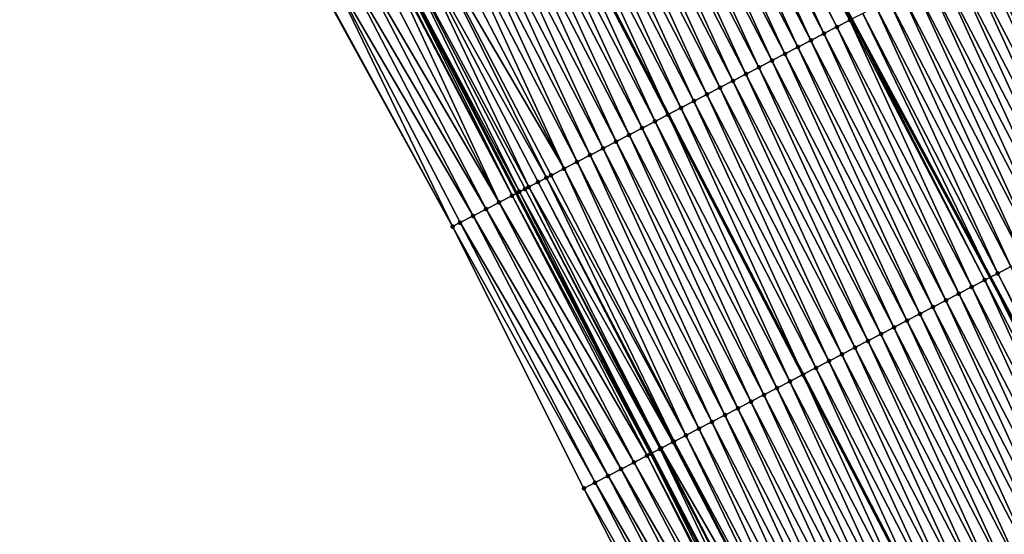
# Model space of a CAD drawing. Header units: feet. Extents: x 2010743 to 2022806, y 818705 to 837694.
# Tile 191 of 256: x 2012196 to 2012264, y 825436 to 825471. Entities that reach past the tile are written whole.
import ezdxf

# ---------------------------------------------------------------- set-up
doc = ezdxf.new("R2010")
doc.units = ezdxf.units.FT
doc.header["$MEASUREMENT"] = 0
for name, color, linetype, lineweight in [('EP_Travel Lane', 172, 'Continuous', 53), ('Road Shots', 141, 'Continuous', 100), ('STRIPING', 60, 'Continuous', 53)]:
    doc.layers.add(name, color=color, linetype=linetype, lineweight=lineweight)
doc.layers.add('I-77-MM17-21_NB-Surface-Border', color=7, linetype='Continuous')
doc.layers.add('I-77-MM17-21_NB-Surface-TIN', color=7, linetype='Continuous')

msp = doc.modelspace()

# ---------------------------------------------------------------- linework, layer by layer
at = {"layer": 'EP_Travel Lane'}
msp.add_polyline3d([(2012066.285, 825780.042, 323.996), (2012075.193, 825762.003, 324.193), (2012084.134, 825744.113, 324.357), (2012093.074, 825726.224, 324.541), (2012102.014, 825708.334, 324.683), (2012111.035, 825690.398, 324.866), (2012120.076, 825672.558, 324.993), (2012129.117, 825654.719, 325.099), (2012138.236, 825636.768, 325.226), (2012147.442, 825619.014, 325.321), (2012156.649, 825601.259, 325.367), (2012165.856, 825583.504, 325.429), (2012175.065, 825565.748, 325.494), (2012184.29, 825548.002, 325.563), (2012193.514, 825530.257, 325.608), (2012202.739, 825512.511, 325.627), (2012211.964, 825494.765, 325.644), (2012221.188, 825477.02, 325.642), (2012230.413, 825459.274, 325.644), (2012239.637, 825441.528, 325.619), (2012248.862, 825423.783, 325.6)], dxfattribs=at)
at = {"layer": 'I-77-MM17-21_NB-Surface-Border', "color": 3, "linetype": 'Continuous', "lineweight": -3}
msp.add_polyline3d([(2012244.153, 825421.338, 325.467), (2012235.02, 825439.131, 325.501), (2012226.054, 825457.011, 325.528), (2012216.409, 825474.538, 325.541), (2012206.769, 825492.068, 325.544), (2012198.031, 825510.066, 325.549), (2012187.927, 825527.355, 325.511), (2012178.711, 825545.105, 325.5), (2012169.494, 825562.855, 325.458), (2012160.279, 825580.609, 325.418), (2012150.51, 825598.072, 325.408), (2012141.403, 825615.879, 325.378), (2012133.033, 825634.068, 325.294), (2012124.656, 825652.459, 325.188), (2012116.744, 825670.871, 325.082), (2012108.231, 825688.977, 324.949), (2012101.137, 825707.896, 324.725), (2012092.475, 825725.925, 324.566), (2012083.419, 825743.757, 324.389), (2012074.071, 825761.443, 324.254), (2012065.296, 825779.559, 324.054)], dxfattribs=at)
at = {"layer": 'I-77-MM17-21_NB-Surface-TIN', "color": 128, "linetype": 'Continuous', "lineweight": -3}
for points in [[(2012253.193, 825471.102, 325.254), (2012243.829, 825488.776, 325.263), (2012243.296, 825488.499, 325.267)], [(2012253.193, 825471.102, 325.254), (2012253.306, 825471.161, 325.252), (2012243.829, 825488.776, 325.263)], [(2012250.53, 825469.72, 325.287), (2012242.201, 825487.93, 325.272), (2012241.314, 825487.47, 325.289)], [(2012251.418, 825470.181, 325.272), (2012243.089, 825488.391, 325.268), (2012242.201, 825487.93, 325.272)], [(2012250.53, 825469.72, 325.287), (2012251.418, 825470.181, 325.272), (2012242.201, 825487.93, 325.272)], [(2012252.305, 825470.641, 325.265), (2012243.296, 825488.499, 325.267), (2012243.089, 825488.391, 325.268)], [(2012251.418, 825470.181, 325.272), (2012252.305, 825470.641, 325.265), (2012243.089, 825488.391, 325.268)], [(2012252.305, 825470.641, 325.265), (2012253.193, 825471.102, 325.254), (2012243.296, 825488.499, 325.267)], [(2012249.643, 825469.259, 325.303), (2012241.314, 825487.47, 325.289), (2012240.426, 825487.009, 325.301)], [(2012249.643, 825469.259, 325.303), (2012250.53, 825469.72, 325.287), (2012241.314, 825487.47, 325.289)], [(2012248.755, 825468.798, 325.316), (2012240.426, 825487.009, 325.301), (2012239.539, 825486.548, 325.316)], [(2012248.755, 825468.798, 325.316), (2012249.643, 825469.259, 325.303), (2012240.426, 825487.009, 325.301)], [(2012246.98, 825467.876, 325.351), (2012238.651, 825486.087, 325.332), (2012237.764, 825485.626, 325.348)], [(2012247.868, 825468.337, 325.331), (2012239.539, 825486.548, 325.316), (2012238.651, 825486.087, 325.332)], [(2012246.98, 825467.876, 325.351), (2012247.868, 825468.337, 325.331), (2012238.651, 825486.087, 325.332)], [(2012247.868, 825468.337, 325.331), (2012248.755, 825468.798, 325.316), (2012239.539, 825486.548, 325.316)], [(2012246.093, 825467.416, 325.37), (2012237.764, 825485.626, 325.348), (2012236.876, 825485.166, 325.365)], [(2012246.093, 825467.416, 325.37), (2012246.98, 825467.876, 325.351), (2012237.764, 825485.626, 325.348)], [(2012244.318, 825466.494, 325.401), (2012235.989, 825484.705, 325.38), (2012235.101, 825484.244, 325.396)], [(2012245.205, 825466.955, 325.385), (2012236.876, 825485.166, 325.365), (2012235.989, 825484.705, 325.38)], [(2012244.318, 825466.494, 325.401), (2012245.205, 825466.955, 325.385), (2012235.989, 825484.705, 325.38)], [(2012245.205, 825466.955, 325.385), (2012246.093, 825467.416, 325.37), (2012236.876, 825485.166, 325.365)], [(2012243.43, 825466.033, 325.417), (2012235.101, 825484.244, 325.396), (2012234.214, 825483.783, 325.409)], [(2012243.43, 825466.033, 325.417), (2012244.318, 825466.494, 325.401), (2012235.101, 825484.244, 325.396)], [(2012241.655, 825465.112, 325.463), (2012233.326, 825483.322, 325.433), (2012232.439, 825482.861, 325.456)], [(2012242.543, 825465.572, 325.439), (2012234.214, 825483.783, 325.409), (2012233.326, 825483.322, 325.433)], [(2012241.655, 825465.112, 325.463), (2012242.543, 825465.572, 325.439), (2012233.326, 825483.322, 325.433)], [(2012242.543, 825465.572, 325.439), (2012243.43, 825466.033, 325.417), (2012234.214, 825483.783, 325.409)], [(2012232.439, 825482.861, 325.456), (2012231.551, 825482.401, 325.477), (2012240.768, 825464.651, 325.482)], [(2012241.655, 825465.112, 325.463), (2012232.439, 825482.861, 325.456), (2012240.768, 825464.651, 325.482)], [(2012238.993, 825463.729, 325.514), (2012230.664, 825481.94, 325.492), (2012229.776, 825481.479, 325.507)], [(2012239.88, 825464.19, 325.499), (2012231.551, 825482.401, 325.477), (2012230.664, 825481.94, 325.492)], [(2012238.993, 825463.729, 325.514), (2012239.88, 825464.19, 325.499), (2012230.664, 825481.94, 325.492)], [(2012239.88, 825464.19, 325.499), (2012240.768, 825464.651, 325.482), (2012231.551, 825482.401, 325.477)], [(2012238.105, 825463.268, 325.529), (2012229.776, 825481.479, 325.507), (2012228.889, 825481.018, 325.522)], [(2012238.105, 825463.268, 325.529), (2012238.993, 825463.729, 325.514), (2012229.776, 825481.479, 325.507)], [(2012236.33, 825462.347, 325.567), (2012228.001, 825480.557, 325.54), (2012227.114, 825480.097, 325.558)], [(2012237.218, 825462.807, 325.549), (2012228.889, 825481.018, 325.522), (2012228.001, 825480.557, 325.54)], [(2012236.33, 825462.347, 325.567), (2012237.218, 825462.807, 325.549), (2012228.001, 825480.557, 325.54)], [(2012237.218, 825462.807, 325.549), (2012238.105, 825463.268, 325.529), (2012228.889, 825481.018, 325.522)], [(2012235.443, 825461.886, 325.581), (2012227.114, 825480.097, 325.558), (2012226.226, 825479.636, 325.572)], [(2012235.443, 825461.886, 325.581), (2012236.33, 825462.347, 325.567), (2012227.114, 825480.097, 325.558)], [(2012233.668, 825460.964, 325.608), (2012225.339, 825479.175, 325.586), (2012224.451, 825478.714, 325.602)], [(2012234.555, 825461.425, 325.593), (2012226.226, 825479.636, 325.572), (2012225.339, 825479.175, 325.586)], [(2012233.668, 825460.964, 325.608), (2012234.555, 825461.425, 325.593), (2012225.339, 825479.175, 325.586)], [(2012234.555, 825461.425, 325.593), (2012235.443, 825461.886, 325.581), (2012226.226, 825479.636, 325.572)], [(2012233.668, 825460.964, 325.608), (2012224.451, 825478.714, 325.602), (2012223.567, 825478.255, 325.62)], [(2012232.461, 825460.337, 325.631), (2012223.564, 825478.253, 325.62), (2012222.676, 825477.792, 325.632)], [(2012232.78, 825460.503, 325.625), (2012223.567, 825478.255, 325.62), (2012223.564, 825478.253, 325.62)], [(2012232.461, 825460.337, 325.631), (2012232.78, 825460.503, 325.625), (2012223.564, 825478.253, 325.62)], [(2012232.78, 825460.503, 325.625), (2012233.668, 825460.964, 325.608), (2012223.567, 825478.255, 325.62)], [(2012230.623, 825459.383, 325.645), (2012221.789, 825477.332, 325.637), (2012221.188, 825477.02, 325.642)], [(2012231.261, 825459.714, 325.643), (2012222.676, 825477.792, 325.632), (2012221.789, 825477.332, 325.637)], [(2012230.623, 825459.383, 325.645), (2012231.005, 825459.582, 325.645), (2012221.789, 825477.332, 325.637)], [(2012231.005, 825459.582, 325.645), (2012231.261, 825459.714, 325.643), (2012221.789, 825477.332, 325.637)], [(2012231.261, 825459.714, 325.643), (2012231.893, 825460.043, 325.639), (2012222.676, 825477.792, 325.632)], [(2012231.893, 825460.043, 325.639), (2012232.461, 825460.337, 325.631), (2012222.676, 825477.792, 325.632)], [(2012229.23, 825458.66, 325.63), (2012220.83, 825476.834, 325.645), (2012220.014, 825476.41, 325.632)], [(2012230.118, 825459.121, 325.643), (2012220.901, 825476.871, 325.645), (2012220.83, 825476.834, 325.645)], [(2012229.23, 825458.66, 325.63), (2012230.118, 825459.121, 325.643), (2012220.83, 825476.834, 325.645)], [(2012230.118, 825459.121, 325.643), (2012221.188, 825477.02, 325.642), (2012220.901, 825476.871, 325.645)], [(2012230.623, 825459.383, 325.645), (2012221.188, 825477.02, 325.642), (2012230.413, 825459.274, 325.644)], [(2012230.118, 825459.121, 325.643), (2012230.413, 825459.274, 325.644), (2012221.188, 825477.02, 325.642)], [(2012272.172, 825458.421, 325.04), (2012263.843, 825476.632, 325.044), (2012262.955, 825476.171, 325.06)], [(2012228.343, 825458.199, 325.606), (2012219.126, 825475.949, 325.611), (2012218.239, 825475.488, 325.591)], [(2012229.23, 825458.66, 325.63), (2012220.014, 825476.41, 325.632), (2012219.126, 825475.949, 325.611)], [(2012228.343, 825458.199, 325.606), (2012229.23, 825458.66, 325.63), (2012219.126, 825475.949, 325.611)], [(2012271.284, 825457.961, 325.055), (2012262.955, 825476.171, 325.06), (2012262.068, 825475.71, 325.077)], [(2012271.284, 825457.961, 325.055), (2012272.172, 825458.421, 325.04), (2012262.955, 825476.171, 325.06)], [(2012227.455, 825457.738, 325.579), (2012218.239, 825475.488, 325.591), (2012217.351, 825475.027, 325.565)], [(2012227.455, 825457.738, 325.579), (2012228.343, 825458.199, 325.606), (2012218.239, 825475.488, 325.591)], [(2012269.509, 825457.039, 325.09), (2012261.18, 825475.25, 325.094), (2012260.293, 825474.789, 325.113)], [(2012270.397, 825457.5, 325.071), (2012262.068, 825475.71, 325.077), (2012261.18, 825475.25, 325.094)], [(2012269.509, 825457.039, 325.09), (2012270.397, 825457.5, 325.071), (2012261.18, 825475.25, 325.094)], [(2012270.397, 825457.5, 325.071), (2012271.284, 825457.961, 325.055), (2012262.068, 825475.71, 325.077)], [(2012226.054, 825457.011, 325.528), (2012216.464, 825474.567, 325.542), (2012216.409, 825474.538, 325.541)], [(2012226.054, 825457.011, 325.528), (2012217.351, 825475.027, 325.565), (2012216.464, 825474.567, 325.542)], [(2012226.054, 825457.011, 325.528), (2012226.568, 825457.278, 325.548), (2012217.351, 825475.027, 325.565)], [(2012226.568, 825457.278, 325.548), (2012227.455, 825457.738, 325.579), (2012217.351, 825475.027, 325.565)], [(2012268.622, 825456.578, 325.109), (2012260.293, 825474.789, 325.113), (2012259.405, 825474.328, 325.132)], [(2012268.622, 825456.578, 325.109), (2012269.509, 825457.039, 325.09), (2012260.293, 825474.789, 325.113)], [(2012266.847, 825455.656, 325.139), (2012258.518, 825473.867, 325.149), (2012257.63, 825473.406, 325.165)], [(2012267.734, 825456.117, 325.124), (2012259.405, 825474.328, 325.132), (2012258.518, 825473.867, 325.149)], [(2012266.847, 825455.656, 325.139), (2012267.734, 825456.117, 325.124), (2012258.518, 825473.867, 325.149)], [(2012267.734, 825456.117, 325.124), (2012268.622, 825456.578, 325.109), (2012259.405, 825474.328, 325.132)], [(2012265.959, 825455.196, 325.156), (2012257.63, 825473.406, 325.165), (2012256.743, 825472.945, 325.18)], [(2012265.959, 825455.196, 325.156), (2012266.847, 825455.656, 325.139), (2012257.63, 825473.406, 325.165)], [(2012264.184, 825454.274, 325.193), (2012255.855, 825472.485, 325.197), (2012254.968, 825472.024, 325.216)], [(2012265.072, 825454.735, 325.173), (2012256.743, 825472.945, 325.18), (2012255.855, 825472.485, 325.197)], [(2012264.184, 825454.274, 325.193), (2012265.072, 825454.735, 325.173), (2012255.855, 825472.485, 325.197)], [(2012265.072, 825454.735, 325.173), (2012265.959, 825455.196, 325.156), (2012256.743, 825472.945, 325.18)], [(2012263.297, 825453.813, 325.212), (2012254.968, 825472.024, 325.216), (2012254.08, 825471.563, 325.236)], [(2012263.297, 825453.813, 325.212), (2012264.184, 825454.274, 325.193), (2012254.968, 825472.024, 325.216)], [(2012261.522, 825452.892, 325.237), (2012253.193, 825471.102, 325.254), (2012252.305, 825470.641, 325.265)], [(2012262.409, 825453.352, 325.227), (2012253.306, 825471.161, 325.252), (2012253.193, 825471.102, 325.254)], [(2012261.522, 825452.892, 325.237), (2012262.409, 825453.352, 325.227), (2012253.193, 825471.102, 325.254)], [(2012254.08, 825471.563, 325.236), (2012253.306, 825471.161, 325.252), (2012262.782, 825453.546, 325.22)], [(2012262.409, 825453.352, 325.227), (2012262.782, 825453.546, 325.22), (2012253.306, 825471.161, 325.252)], [(2012263.297, 825453.813, 325.212), (2012254.08, 825471.563, 325.236), (2012262.782, 825453.546, 325.22)], [(2012260.634, 825452.431, 325.245), (2012252.305, 825470.641, 325.265), (2012251.418, 825470.181, 325.272)], [(2012260.634, 825452.431, 325.245), (2012261.522, 825452.892, 325.237), (2012252.305, 825470.641, 325.265)], [(2012259.747, 825451.97, 325.262), (2012251.418, 825470.181, 325.272), (2012250.53, 825469.72, 325.287)], [(2012260.634, 825452.431, 325.245), (2012251.418, 825470.181, 325.272), (2012259.747, 825451.97, 325.262)], [(2012257.972, 825451.048, 325.286), (2012249.643, 825469.259, 325.303), (2012248.755, 825468.798, 325.316)], [(2012258.859, 825451.509, 325.275), (2012250.53, 825469.72, 325.287), (2012249.643, 825469.259, 325.303)], [(2012257.972, 825451.048, 325.286), (2012258.859, 825451.509, 325.275), (2012249.643, 825469.259, 325.303)], [(2012258.859, 825451.509, 325.275), (2012259.747, 825451.97, 325.262), (2012250.53, 825469.72, 325.287)], [(2012257.084, 825450.587, 325.301), (2012248.755, 825468.798, 325.316), (2012247.868, 825468.337, 325.331)], [(2012257.084, 825450.587, 325.301), (2012257.972, 825451.048, 325.286), (2012248.755, 825468.798, 325.316)], [(2012255.309, 825449.666, 325.336), (2012246.98, 825467.876, 325.351), (2012246.093, 825467.416, 325.37)], [(2012256.197, 825450.127, 325.319), (2012247.868, 825468.337, 325.331), (2012246.98, 825467.876, 325.351)], [(2012255.309, 825449.666, 325.336), (2012256.197, 825450.127, 325.319), (2012246.98, 825467.876, 325.351)], [(2012256.197, 825450.127, 325.319), (2012257.084, 825450.587, 325.301), (2012247.868, 825468.337, 325.331)], [(2012254.422, 825449.205, 325.351), (2012246.093, 825467.416, 325.37), (2012245.205, 825466.955, 325.385)], [(2012254.422, 825449.205, 325.351), (2012255.309, 825449.666, 325.336), (2012246.093, 825467.416, 325.37)], [(2012252.647, 825448.283, 325.388), (2012244.318, 825466.494, 325.401), (2012243.43, 825466.033, 325.417)], [(2012253.534, 825448.744, 325.369), (2012245.205, 825466.955, 325.385), (2012244.318, 825466.494, 325.401)], [(2012252.647, 825448.283, 325.388), (2012253.534, 825448.744, 325.369), (2012244.318, 825466.494, 325.401)], [(2012253.534, 825448.744, 325.369), (2012254.422, 825449.205, 325.351), (2012245.205, 825466.955, 325.385)], [(2012251.759, 825447.823, 325.412), (2012243.43, 825466.033, 325.417), (2012242.543, 825465.572, 325.439)], [(2012251.759, 825447.823, 325.412), (2012252.647, 825448.283, 325.388), (2012243.43, 825466.033, 325.417)], [(2012241.655, 825465.112, 325.463), (2012240.768, 825464.651, 325.482), (2012249.984, 825446.901, 325.451)], [(2012250.872, 825447.362, 325.434), (2012242.543, 825465.572, 325.439), (2012241.655, 825465.112, 325.463)], [(2012250.872, 825447.362, 325.434), (2012241.655, 825465.112, 325.463), (2012249.984, 825446.901, 325.451)], [(2012250.872, 825447.362, 325.434), (2012251.759, 825447.823, 325.412), (2012242.543, 825465.572, 325.439)], [(2012249.097, 825446.44, 325.464), (2012240.768, 825464.651, 325.482), (2012239.88, 825464.19, 325.499)], [(2012249.097, 825446.44, 325.464), (2012249.984, 825446.901, 325.451), (2012240.768, 825464.651, 325.482)], [(2012247.322, 825445.518, 325.496), (2012238.993, 825463.729, 325.514), (2012238.105, 825463.268, 325.529)], [(2012248.209, 825445.979, 325.478), (2012239.88, 825464.19, 325.499), (2012238.993, 825463.729, 325.514)], [(2012247.322, 825445.518, 325.496), (2012248.209, 825445.979, 325.478), (2012238.993, 825463.729, 325.514)], [(2012248.209, 825445.979, 325.478), (2012249.097, 825446.44, 325.464), (2012239.88, 825464.19, 325.499)], [(2012246.434, 825445.058, 325.514), (2012238.105, 825463.268, 325.529), (2012237.218, 825462.807, 325.549)], [(2012246.434, 825445.058, 325.514), (2012247.322, 825445.518, 325.496), (2012238.105, 825463.268, 325.529)], [(2012244.659, 825444.136, 325.546), (2012236.33, 825462.347, 325.567), (2012235.443, 825461.886, 325.581)], [(2012245.547, 825444.597, 325.532), (2012237.218, 825462.807, 325.549), (2012236.33, 825462.347, 325.567)], [(2012244.659, 825444.136, 325.546), (2012245.547, 825444.597, 325.532), (2012236.33, 825462.347, 325.567)], [(2012245.547, 825444.597, 325.532), (2012246.434, 825445.058, 325.514), (2012237.218, 825462.807, 325.549)], [(2012243.772, 825443.675, 325.556), (2012235.443, 825461.886, 325.581), (2012234.555, 825461.425, 325.593)], [(2012243.772, 825443.675, 325.556), (2012244.659, 825444.136, 325.546), (2012235.443, 825461.886, 325.581)], [(2012242.884, 825443.214, 325.57), (2012234.555, 825461.425, 325.593), (2012233.668, 825460.964, 325.608)], [(2012242.884, 825443.214, 325.57), (2012243.772, 825443.675, 325.556), (2012234.555, 825461.425, 325.593)], [(2012241.185, 825442.332, 325.606), (2012232.461, 825460.337, 325.631), (2012231.893, 825460.043, 325.639)], [(2012241.997, 825442.754, 325.59), (2012232.78, 825460.503, 325.625), (2012232.461, 825460.337, 325.631)], [(2012241.185, 825442.332, 325.606), (2012241.997, 825442.754, 325.59), (2012232.461, 825460.337, 325.631)], [(2012241.997, 825442.754, 325.59), (2012233.668, 825460.964, 325.608), (2012232.78, 825460.503, 325.625)], [(2012241.997, 825442.754, 325.59), (2012242.884, 825443.214, 325.57), (2012233.668, 825460.964, 325.608)], [(2012240.296, 825441.87, 325.616), (2012231.261, 825459.714, 325.643), (2012231.005, 825459.582, 325.645)], [(2012241.109, 825442.293, 325.607), (2012231.893, 825460.043, 325.639), (2012231.261, 825459.714, 325.643)], [(2012240.296, 825441.87, 325.616), (2012241.109, 825442.293, 325.607), (2012231.261, 825459.714, 325.643)], [(2012241.109, 825442.293, 325.607), (2012241.185, 825442.332, 325.606), (2012231.893, 825460.043, 325.639)], [(2012239.334, 825441.371, 325.619), (2012230.118, 825459.121, 325.643), (2012229.23, 825458.66, 325.63)], [(2012239.578, 825441.497, 325.619), (2012230.413, 825459.274, 325.644), (2012230.118, 825459.121, 325.643)], [(2012239.334, 825441.371, 325.619), (2012239.578, 825441.497, 325.619), (2012230.118, 825459.121, 325.643)], [(2012230.623, 825459.383, 325.645), (2012230.413, 825459.274, 325.644), (2012239.637, 825441.528, 325.619)], [(2012239.578, 825441.497, 325.619), (2012239.637, 825441.528, 325.619), (2012230.413, 825459.274, 325.644)], [(2012240.222, 825441.832, 325.617), (2012231.005, 825459.582, 325.645), (2012230.623, 825459.383, 325.645)], [(2012240.222, 825441.832, 325.617), (2012230.623, 825459.383, 325.645), (2012239.637, 825441.528, 325.619)], [(2012240.222, 825441.832, 325.617), (2012240.296, 825441.87, 325.616), (2012231.005, 825459.582, 325.645)], [(2012238.447, 825440.91, 325.609), (2012229.23, 825458.66, 325.63), (2012228.343, 825458.199, 325.606)], [(2012238.447, 825440.91, 325.609), (2012239.334, 825441.371, 325.619), (2012229.23, 825458.66, 325.63)], [(2012236.672, 825439.989, 325.55), (2012227.455, 825457.738, 325.579), (2012226.568, 825457.278, 325.548)], [(2012237.559, 825440.449, 325.583), (2012228.343, 825458.199, 325.606), (2012227.455, 825457.738, 325.579)], [(2012236.672, 825439.989, 325.55), (2012237.559, 825440.449, 325.583), (2012227.455, 825457.738, 325.579)], [(2012237.559, 825440.449, 325.583), (2012238.447, 825440.91, 325.609), (2012228.343, 825458.199, 325.606)], [(2012235.784, 825439.528, 325.523), (2012226.568, 825457.278, 325.548), (2012226.054, 825457.011, 325.528)], [(2012235.02, 825439.131, 325.501), (2012235.784, 825439.528, 325.523), (2012226.054, 825457.011, 325.528)], [(2012235.784, 825439.528, 325.523), (2012236.672, 825439.989, 325.55), (2012226.568, 825457.278, 325.548)], [(2012272.513, 825436.063, 325.189), (2012264.184, 825454.274, 325.193), (2012263.297, 825453.813, 325.212)], [(2012263.297, 825453.813, 325.212), (2012262.782, 825453.546, 325.22), (2012272.259, 825435.931, 325.192)], [(2012272.513, 825436.063, 325.189), (2012263.297, 825453.813, 325.212), (2012272.259, 825435.931, 325.192)], [(2012270.738, 825435.142, 325.208), (2012262.409, 825453.352, 325.227), (2012261.522, 825452.892, 325.237)], [(2012271.626, 825435.602, 325.201), (2012262.782, 825453.546, 325.22), (2012262.409, 825453.352, 325.227)], [(2012270.738, 825435.142, 325.208), (2012271.626, 825435.602, 325.201), (2012262.409, 825453.352, 325.227)], [(2012271.626, 825435.602, 325.201), (2012272.259, 825435.931, 325.192), (2012262.782, 825453.546, 325.22)], [(2012268.963, 825434.22, 325.234), (2012260.634, 825452.431, 325.245), (2012259.747, 825451.97, 325.262)], [(2012269.851, 825434.681, 325.217), (2012261.522, 825452.892, 325.237), (2012260.634, 825452.431, 325.245)], [(2012268.963, 825434.22, 325.234), (2012269.851, 825434.681, 325.217), (2012260.634, 825452.431, 325.245)], [(2012269.851, 825434.681, 325.217), (2012270.738, 825435.142, 325.208), (2012261.522, 825452.892, 325.237)], [(2012268.076, 825433.759, 325.248), (2012259.747, 825451.97, 325.262), (2012258.859, 825451.509, 325.275)], [(2012268.076, 825433.759, 325.248), (2012268.963, 825434.22, 325.234), (2012259.747, 825451.97, 325.262)], [(2012266.301, 825432.838, 325.281), (2012257.972, 825451.048, 325.286), (2012257.084, 825450.587, 325.301)], [(2012267.188, 825433.298, 325.265), (2012258.859, 825451.509, 325.275), (2012257.972, 825451.048, 325.286)], [(2012266.301, 825432.838, 325.281), (2012267.188, 825433.298, 325.265), (2012257.972, 825451.048, 325.286)], [(2012267.188, 825433.298, 325.265), (2012268.076, 825433.759, 325.248), (2012258.859, 825451.509, 325.275)], [(2012265.413, 825432.377, 325.298), (2012257.084, 825450.587, 325.301), (2012256.197, 825450.127, 325.319)], [(2012265.413, 825432.377, 325.298), (2012266.301, 825432.838, 325.281), (2012257.084, 825450.587, 325.301)], [(2012263.638, 825431.455, 325.325), (2012255.309, 825449.666, 325.336), (2012254.422, 825449.205, 325.351)], [(2012264.526, 825431.916, 325.312), (2012256.197, 825450.127, 325.319), (2012255.309, 825449.666, 325.336)], [(2012263.638, 825431.455, 325.325), (2012264.526, 825431.916, 325.312), (2012255.309, 825449.666, 325.336)], [(2012264.526, 825431.916, 325.312), (2012265.413, 825432.377, 325.298), (2012256.197, 825450.127, 325.319)], [(2012262.751, 825430.994, 325.345), (2012254.422, 825449.205, 325.351), (2012253.534, 825448.744, 325.369)], [(2012262.751, 825430.994, 325.345), (2012263.638, 825431.455, 325.325), (2012254.422, 825449.205, 325.351)], [(2012260.976, 825430.073, 325.387), (2012252.647, 825448.283, 325.388), (2012251.759, 825447.823, 325.412)], [(2012261.863, 825430.533, 325.364), (2012253.534, 825448.744, 325.369), (2012252.647, 825448.283, 325.388)], [(2012260.976, 825430.073, 325.387), (2012261.863, 825430.533, 325.364), (2012252.647, 825448.283, 325.388)], [(2012261.863, 825430.533, 325.364), (2012262.751, 825430.994, 325.345), (2012253.534, 825448.744, 325.369)], [(2012260.088, 825429.612, 325.409), (2012251.759, 825447.823, 325.412), (2012250.872, 825447.362, 325.434)], [(2012260.088, 825429.612, 325.409), (2012260.976, 825430.073, 325.387), (2012251.759, 825447.823, 325.412)], [(2012258.313, 825428.69, 325.439), (2012249.984, 825446.901, 325.451), (2012249.097, 825446.44, 325.464)], [(2012250.872, 825447.362, 325.434), (2012249.984, 825446.901, 325.451), (2012259.201, 825429.151, 325.424)], [(2012258.313, 825428.69, 325.439), (2012259.201, 825429.151, 325.424), (2012249.984, 825446.901, 325.451)], [(2012260.088, 825429.612, 325.409), (2012250.872, 825447.362, 325.434), (2012259.201, 825429.151, 325.424)], [(2012257.426, 825428.229, 325.457), (2012249.097, 825446.44, 325.464), (2012248.209, 825445.979, 325.478)], [(2012257.426, 825428.229, 325.457), (2012258.313, 825428.69, 325.439), (2012249.097, 825446.44, 325.464)], [(2012256.538, 825427.769, 325.475), (2012248.209, 825445.979, 325.478), (2012247.322, 825445.518, 325.496)], [(2012256.538, 825427.769, 325.475), (2012257.426, 825428.229, 325.457), (2012248.209, 825445.979, 325.478)], [(2012254.763, 825426.847, 325.511), (2012246.434, 825445.058, 325.514), (2012245.547, 825444.597, 325.532)], [(2012255.651, 825427.308, 325.494), (2012247.322, 825445.518, 325.496), (2012246.434, 825445.058, 325.514)], [(2012254.763, 825426.847, 325.511), (2012255.651, 825427.308, 325.494), (2012246.434, 825445.058, 325.514)], [(2012255.651, 825427.308, 325.494), (2012256.538, 825427.769, 325.475), (2012247.322, 825445.518, 325.496)], [(2012253.876, 825426.386, 325.525), (2012245.547, 825444.597, 325.532), (2012244.659, 825444.136, 325.546)], [(2012253.876, 825426.386, 325.525), (2012254.763, 825426.847, 325.511), (2012245.547, 825444.597, 325.532)], [(2012252.101, 825425.464, 325.554), (2012243.772, 825443.675, 325.556), (2012242.884, 825443.214, 325.57)], [(2012252.988, 825425.925, 325.538), (2012244.659, 825444.136, 325.546), (2012243.772, 825443.675, 325.556)], [(2012252.101, 825425.464, 325.554), (2012252.988, 825425.925, 325.538), (2012243.772, 825443.675, 325.556)], [(2012252.988, 825425.925, 325.538), (2012253.876, 825426.386, 325.525), (2012244.659, 825444.136, 325.546)], [(2012251.213, 825425.004, 325.575), (2012242.884, 825443.214, 325.57), (2012241.997, 825442.754, 325.59)], [(2012251.213, 825425.004, 325.575), (2012252.101, 825425.464, 325.554), (2012242.884, 825443.214, 325.57)], [(2012250.326, 825424.543, 325.589), (2012241.109, 825442.293, 325.607), (2012240.296, 825441.87, 325.616)], [(2012250.326, 825424.543, 325.589), (2012241.185, 825442.332, 325.606), (2012241.109, 825442.293, 325.607)], [(2012250.669, 825424.721, 325.585), (2012241.997, 825442.754, 325.59), (2012241.185, 825442.332, 325.606)], [(2012250.326, 825424.543, 325.589), (2012250.669, 825424.721, 325.585), (2012241.185, 825442.332, 325.606)], [(2012250.669, 825424.721, 325.585), (2012251.213, 825425.004, 325.575), (2012241.997, 825442.754, 325.59)], [(2012248.551, 825423.621, 325.602), (2012239.578, 825441.497, 325.619), (2012239.334, 825441.371, 325.619)], [(2012239.578, 825441.497, 325.619), (2012248.862, 825423.783, 325.6), (2012239.637, 825441.528, 325.619)], [(2012248.551, 825423.621, 325.602), (2012248.862, 825423.783, 325.6), (2012239.578, 825441.497, 325.619)], [(2012240.222, 825441.832, 325.617), (2012239.637, 825441.528, 325.619), (2012248.862, 825423.783, 325.6)], [(2012249.438, 825424.082, 325.594), (2012240.296, 825441.87, 325.616), (2012240.222, 825441.832, 325.617)], [(2012249.438, 825424.082, 325.594), (2012240.222, 825441.832, 325.617), (2012248.862, 825423.783, 325.6)], [(2012249.438, 825424.082, 325.594), (2012250.326, 825424.543, 325.589), (2012240.296, 825441.87, 325.616)], [(2012247.663, 825423.16, 325.583), (2012238.447, 825440.91, 325.609), (2012237.559, 825440.449, 325.583)], [(2012248.368, 825423.526, 325.602), (2012239.334, 825441.371, 325.619), (2012238.447, 825440.91, 325.609)], [(2012247.663, 825423.16, 325.583), (2012248.368, 825423.526, 325.602), (2012238.447, 825440.91, 325.609)], [(2012248.368, 825423.526, 325.602), (2012248.483, 825423.586, 325.603), (2012239.334, 825441.371, 325.619)], [(2012248.483, 825423.586, 325.603), (2012248.551, 825423.621, 325.602), (2012239.334, 825441.371, 325.619)], [(2012246.776, 825422.7, 325.553), (2012237.559, 825440.449, 325.583), (2012236.672, 825439.989, 325.55)], [(2012246.776, 825422.7, 325.553), (2012247.663, 825423.16, 325.583), (2012237.559, 825440.449, 325.583)], [(2012245.001, 825421.778, 325.494), (2012235.784, 825439.528, 325.523), (2012235.02, 825439.131, 325.501)], [(2012245.888, 825422.239, 325.525), (2012236.672, 825439.989, 325.55), (2012235.784, 825439.528, 325.523)], [(2012245.001, 825421.778, 325.494), (2012245.888, 825422.239, 325.525), (2012235.784, 825439.528, 325.523)], [(2012245.888, 825422.239, 325.525), (2012246.776, 825422.7, 325.553), (2012236.672, 825439.989, 325.55)], [(2012244.153, 825421.338, 325.467), (2012245.001, 825421.778, 325.494), (2012235.02, 825439.131, 325.501)]]:
    msp.add_3dface(points, dxfattribs=at)
at = {"layer": 'Road Shots', "lineweight": 100}
for p in [(2012253.193, 825471.102, 325.254), (2012252.305, 825470.641, 325.265), (2012251.418, 825470.181, 325.272), (2012249.643, 825469.259, 325.303), (2012250.53, 825469.72, 325.287), (2012248.755, 825468.798, 325.316), (2012246.98, 825467.876, 325.351), (2012247.868, 825468.337, 325.331), (2012246.093, 825467.416, 325.37), (2012244.318, 825466.494, 325.401), (2012245.205, 825466.955, 325.385), (2012243.43, 825466.033, 325.417), (2012241.655, 825465.112, 325.463), (2012242.543, 825465.572, 325.439), (2012240.768, 825464.651, 325.482), (2012238.993, 825463.729, 325.514), (2012239.88, 825464.19, 325.499), (2012238.105, 825463.268, 325.529), (2012236.33, 825462.347, 325.567), (2012237.218, 825462.807, 325.549), (2012235.443, 825461.886, 325.581), (2012234.555, 825461.425, 325.593), (2012232.461, 825460.337, 325.631), (2012232.78, 825460.503, 325.625), (2012233.668, 825460.964, 325.608), (2012231.261, 825459.714, 325.643), (2012231.893, 825460.043, 325.639), (2012230.118, 825459.121, 325.643), (2012230.623, 825459.383, 325.645), (2012231.005, 825459.582, 325.645), (2012229.23, 825458.66, 325.63), (2012227.455, 825457.738, 325.579), (2012228.343, 825458.199, 325.606), (2012226.054, 825457.011, 325.528), (2012226.568, 825457.278, 325.548), (2012263.297, 825453.813, 325.212), (2012262.409, 825453.352, 325.227), (2012260.634, 825452.431, 325.245), (2012261.522, 825452.892, 325.237), (2012259.747, 825451.97, 325.262), (2012257.972, 825451.048, 325.286), (2012258.859, 825451.509, 325.275), (2012257.084, 825450.587, 325.301), (2012255.309, 825449.666, 325.336), (2012256.197, 825450.127, 325.319), (2012254.422, 825449.205, 325.351), (2012252.647, 825448.283, 325.388), (2012253.534, 825448.744, 325.369), (2012251.759, 825447.823, 325.412), (2012249.984, 825446.901, 325.451), (2012250.872, 825447.362, 325.434), (2012249.097, 825446.44, 325.464), (2012248.209, 825445.979, 325.478), (2012246.434, 825445.058, 325.514), (2012247.322, 825445.518, 325.496), (2012245.547, 825444.597, 325.532), (2012243.772, 825443.675, 325.556), (2012244.659, 825444.136, 325.546), (2012242.884, 825443.214, 325.57), (2012241.109, 825442.293, 325.607), (2012241.185, 825442.332, 325.606), (2012241.997, 825442.754, 325.59), (2012239.578, 825441.497, 325.619), (2012240.222, 825441.832, 325.617), (2012240.296, 825441.87, 325.616), (2012238.447, 825440.91, 325.609), (2012239.334, 825441.371, 325.619), (2012237.559, 825440.449, 325.583), (2012235.784, 825439.528, 325.523), (2012236.672, 825439.989, 325.55), (2012235.02, 825439.131, 325.501)]:
    msp.add_point(p, dxfattribs=at)
at = {"layer": 'STRIPING'}
for points in [[(2012087.481, 825790.395, 323.151), (2012096.314, 825772.549, 323.387), (2012105.285, 825754.675, 323.617), (2012114.257, 825736.802, 323.837), (2012123.229, 825718.928, 324.047), (2012132.247, 825701.142, 324.257), (2012141.375, 825683.347, 324.435), (2012150.504, 825665.553, 324.611), (2012159.592, 825647.852, 324.755), (2012168.799, 825630.098, 324.871), (2012178.007, 825612.343, 324.943), (2012187.214, 825594.589, 325.021), (2012196.446, 825576.849, 325.097), (2012205.922, 825559.234, 325.174), (2012215.399, 825541.62, 325.217), (2012224.876, 825524.005, 325.239), (2012234.352, 825506.39, 325.244), (2012243.829, 825488.776, 325.263), (2012253.306, 825471.161, 325.252), (2012262.782, 825453.546, 325.22), (2012272.259, 825435.931, 325.192)], [(2012076.791, 825785.173, 323.586), (2012085.655, 825767.227, 323.799), (2012094.594, 825749.337, 324.007), (2012103.534, 825731.448, 324.203), (2012112.474, 825713.558, 324.377), (2012121.466, 825695.681, 324.552), (2012130.506, 825677.842, 324.713), (2012139.547, 825660.002, 324.859), (2012148.613, 825642.154, 325.008), (2012157.827, 825624.403, 325.111), (2012167.041, 825606.652, 325.167), (2012176.255, 825588.901, 325.231), (2012185.469, 825571.15, 325.31), (2012194.686, 825553.4, 325.391), (2012203.902, 825535.65, 325.429), (2012213.119, 825517.9, 325.463), (2012222.335, 825500.15, 325.466), (2012231.551, 825482.401, 325.477), (2012240.768, 825464.651, 325.482), (2012249.984, 825446.901, 325.451), (2012259.201, 825429.151, 325.424)]]:
    msp.add_polyline3d(points, dxfattribs=at)

doc.saveas('drawing.dxf')
